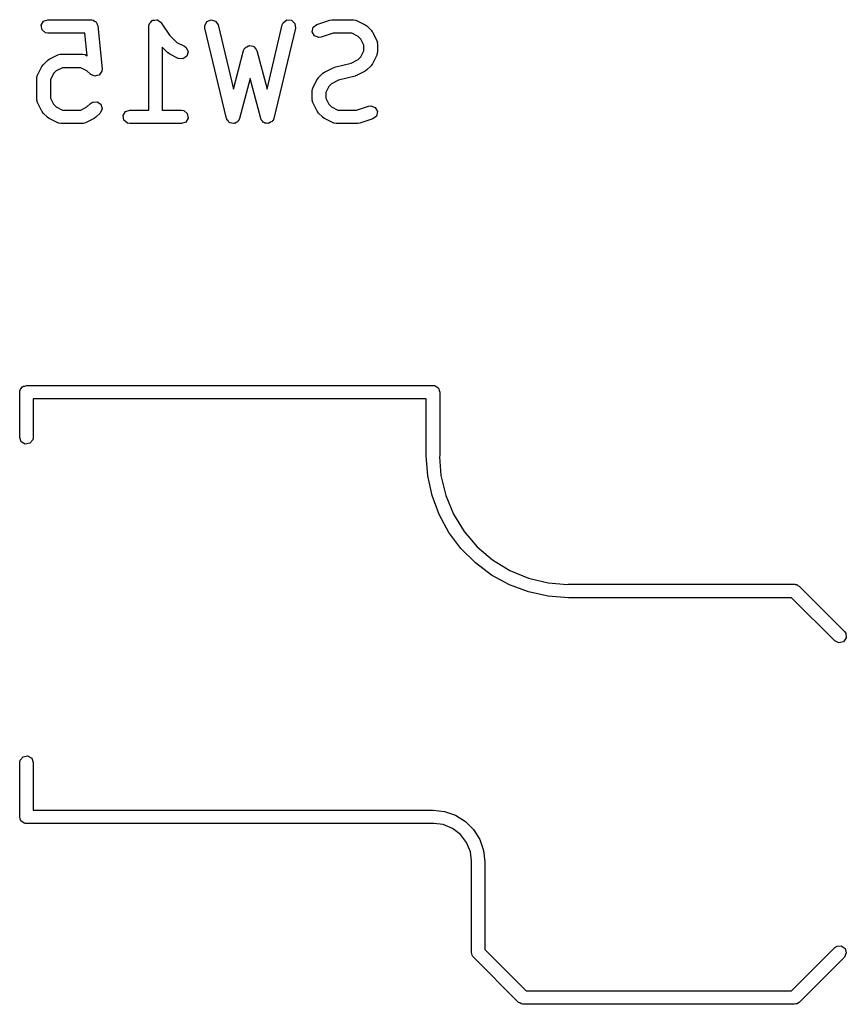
# Model space of a CAD drawing. Extents: x 3.18 to 10.88, y -3.25 to -0.52.
# Tile 19 of 52: x 5.66 to 6.02, y -1.92 to -1.49. Entities that reach past the tile are written whole.
import ezdxf

# ---------------------------------------------------------------- set-up
doc = ezdxf.new("R2010")
doc.units = 0
doc.header["$MEASUREMENT"] = 0
doc.layers.add('BLACK', color=7, linetype='CONTINUOUS')

msp = doc.modelspace()

# ---------------------------------------------------------------- linework, layer by layer
at = {"layer": 'BLACK', "linetype": 'CONTINUOUS'}
for p, q in [((5.67083, -1.48875), (5.67184, -1.487)), ((5.67118, -1.49074), (5.67083, -1.48875)), ((5.67184, -1.487), (5.67374, -1.48631)), ((5.67374, -1.48631), (5.69249, -1.48631)), ((5.69249, -1.48631), (5.69264, -1.48634)), ((5.69264, -1.48634), (5.69271, -1.48632)), ((5.69271, -1.48632), (5.69282, -1.48637)), ((5.69282, -1.48637), (5.6935, -1.48649)), ((5.6935, -1.48649), (5.69398, -1.48689)), ((5.69398, -1.48689), (5.69455, -1.48715)), ((5.69455, -1.48715), (5.69473, -1.48752)), ((5.69473, -1.48752), (5.69505, -1.48779)), ((5.69505, -1.48779), (5.69515, -1.48841)), ((5.69515, -1.48841), (5.69543, -1.48897)), ((5.71766, -1.48927), (5.71784, -1.48826)), ((5.71784, -1.48826), (5.71794, -1.48813)), ((5.71794, -1.48813), (5.71796, -1.48796)), ((5.71796, -1.48796), (5.71858, -1.48737)), ((5.71858, -1.48737), (5.71913, -1.48671)), ((5.71913, -1.48671), (5.7193, -1.48668)), ((5.7193, -1.48668), (5.71942, -1.48656)), ((5.71942, -1.48656), (5.72028, -1.48651)), ((5.72028, -1.48651), (5.72112, -1.48636)), ((5.72112, -1.48636), (5.72127, -1.48644)), ((5.72127, -1.48644), (5.72144, -1.48643)), ((5.72144, -1.48643), (5.72213, -1.48694)), ((5.72213, -1.48694), (5.72287, -1.48737)), ((5.72287, -1.48737), (5.72293, -1.48753)), ((5.72293, -1.48753), (5.72307, -1.48763)), ((5.72307, -1.48763), (5.72665, -1.49301)), ((5.74205, -1.48893), (5.74295, -1.48712)), ((5.74295, -1.48712), (5.74481, -1.48632)), ((5.74481, -1.48632), (5.74674, -1.4869)), ((5.74674, -1.4869), (5.74785, -1.48858)), ((5.74785, -1.48858), (5.75452, -1.51657)), ((5.76919, -1.51657), (5.77586, -1.48858)), ((5.77586, -1.48858), (5.77626, -1.48764)), ((5.77626, -1.48764), (5.77788, -1.48644)), ((5.77788, -1.48644), (5.7799, -1.48656)), ((5.7799, -1.48656), (5.78137, -1.48794)), ((5.78137, -1.48794), (5.7816, -1.48995)), ((5.78934, -1.4896), (5.79092, -1.48834)), ((5.79092, -1.48834), (5.79654, -1.48646)), ((5.79654, -1.48646), (5.79742, -1.48634)), ((5.79742, -1.48634), (5.79748, -1.48631)), ((5.79748, -1.48631), (5.80685, -1.48631)), ((5.80685, -1.48631), (5.80786, -1.48649)), ((5.80786, -1.48649), (5.80799, -1.4866)), ((5.80799, -1.4866), (5.80817, -1.48663)), ((5.80817, -1.48663), (5.81192, -1.4885)), ((5.81192, -1.4885), (5.81263, -1.48903)), ((5.67273, -1.49204), (5.67118, -1.49074)), ((5.67374, -1.49222), (5.67273, -1.49204)), ((5.68982, -1.49222), (5.67374, -1.49222)), ((5.69079, -1.50199), (5.68982, -1.49222)), ((5.69543, -1.48897), (5.6973, -1.50772)), ((5.71766, -1.52568), (5.71766, -1.48927)), ((5.72665, -1.49301), (5.72986, -1.49621)), ((5.74211, -1.48995), (5.74205, -1.48893)), ((5.75148, -1.52932), (5.74211, -1.48995)), ((5.7816, -1.48995), (5.77223, -1.52932)), ((5.78893, -1.49157), (5.78934, -1.4896)), ((5.78989, -1.49335), (5.78893, -1.49157)), ((5.79795, -1.49222), (5.79279, -1.49394)), ((5.80615, -1.49222), (5.79795, -1.49222)), ((5.80885, -1.49357), (5.80615, -1.49222)), ((5.81263, -1.48903), (5.81269, -1.48905)), ((5.81269, -1.48905), (5.81456, -1.49093)), ((5.81456, -1.49093), (5.81507, -1.49165)), ((5.81507, -1.49165), (5.81511, -1.4917)), ((5.81511, -1.4917), (5.81699, -1.49544)), ((5.72986, -1.49621), (5.73318, -1.49787)), ((5.79177, -1.49409), (5.78989, -1.49335)), ((5.79279, -1.49394), (5.79177, -1.49409)), ((5.81005, -1.49476), (5.80885, -1.49357)), ((5.8114, -1.49746), (5.81005, -1.49476)), ((5.81699, -1.49544), (5.81728, -1.49643)), ((5.81728, -1.49643), (5.81724, -1.4966)), ((5.81724, -1.4966), (5.8173, -1.49677)), ((5.8173, -1.49677), (5.8173, -1.50051)), ((5.6743, -1.5035), (5.67804, -1.50162)), ((5.67804, -1.50162), (5.67903, -1.50133)), ((5.67903, -1.50133), (5.6792, -1.50137)), ((5.6792, -1.50137), (5.67937, -1.50131)), ((5.67937, -1.50131), (5.68874, -1.50131)), ((5.68874, -1.50131), (5.68975, -1.50149)), ((5.68975, -1.50149), (5.68988, -1.5016)), ((5.68988, -1.5016), (5.69006, -1.50162)), ((5.69006, -1.50162), (5.69079, -1.50199)), ((5.72602, -1.50073), (5.72356, -1.49827)), ((5.72356, -1.49827), (5.72356, -1.52568)), ((5.72608, -1.50076), (5.72602, -1.50073)), ((5.72679, -1.50128), (5.72608, -1.50076)), ((5.73054, -1.50316), (5.72679, -1.50128)), ((5.73318, -1.49787), (5.734, -1.49848)), ((5.734, -1.49848), (5.73481, -1.50034)), ((5.73481, -1.50034), (5.73423, -1.50227)), ((5.75452, -1.51657), (5.759, -1.49975)), ((5.759, -1.49975), (5.75943, -1.49882)), ((5.75943, -1.49882), (5.75966, -1.49867)), ((5.75966, -1.49867), (5.75977, -1.49842)), ((5.75977, -1.49842), (5.76046, -1.4981)), ((5.76046, -1.4981), (5.76109, -1.49766)), ((5.76109, -1.49766), (5.76136, -1.49769)), ((5.76136, -1.49769), (5.7616, -1.49757)), ((5.7616, -1.49757), (5.76234, -1.49777)), ((5.76234, -1.49777), (5.7631, -1.49784)), ((5.7631, -1.49784), (5.76329, -1.49803)), ((5.76329, -1.49803), (5.76355, -1.4981)), ((5.76355, -1.4981), (5.76399, -1.49872)), ((5.76399, -1.49872), (5.76453, -1.49926)), ((5.76453, -1.49926), (5.76455, -1.49953)), ((5.76455, -1.49953), (5.76471, -1.49975)), ((5.76471, -1.49975), (5.76919, -1.51657)), ((5.81005, -1.50252), (5.8114, -1.49982)), ((5.8114, -1.49982), (5.8114, -1.49746)), ((5.81712, -1.50152), (5.81701, -1.50166)), ((5.8173, -1.50051), (5.81712, -1.50152)), ((5.67163, -1.50598), (5.67165, -1.50593)), ((5.67165, -1.50593), (5.67353, -1.50405)), ((5.67353, -1.50405), (5.67425, -1.50354)), ((5.67425, -1.50354), (5.6743, -1.5035)), ((5.73254, -1.50339), (5.73054, -1.50316)), ((5.73423, -1.50227), (5.73254, -1.50339)), ((5.79863, -1.50702), (5.80582, -1.50523)), ((5.80582, -1.50523), (5.80885, -1.50371)), ((5.80885, -1.50371), (5.81005, -1.50252)), ((5.81511, -1.50558), (5.81459, -1.50629)), ((5.81699, -1.50184), (5.81511, -1.50558)), ((5.81701, -1.50166), (5.81699, -1.50184)), ((5.66923, -1.51044), (5.6711, -1.50669)), ((5.6711, -1.50669), (5.67163, -1.50598)), ((5.67617, -1.50976), (5.67482, -1.51246)), ((5.67736, -1.50857), (5.67617, -1.50976)), ((5.68006, -1.50722), (5.67736, -1.50857)), ((5.68804, -1.50722), (5.68006, -1.50722)), ((5.69074, -1.50857), (5.68804, -1.50722)), ((5.69228, -1.5101), (5.69074, -1.50857)), ((5.69229, -1.51011), (5.69228, -1.5101)), ((5.6923, -1.51013), (5.69229, -1.51011)), ((5.69321, -1.51054), (5.6923, -1.51013)), ((5.69665, -1.50959), (5.69609, -1.51041)), ((5.69722, -1.50878), (5.69665, -1.50959)), ((5.69722, -1.50874), (5.69721, -1.50876)), ((5.69721, -1.50876), (5.69722, -1.50878)), ((5.6973, -1.50772), (5.69722, -1.50874)), ((5.79164, -1.51155), (5.79351, -1.50968)), ((5.79351, -1.50968), (5.79424, -1.50917)), ((5.79424, -1.50917), (5.79428, -1.50912)), ((5.79428, -1.50912), (5.79803, -1.50725)), ((5.79803, -1.50725), (5.79852, -1.5071)), ((5.79852, -1.5071), (5.79863, -1.50702)), ((5.81192, -1.50878), (5.80817, -1.51065)), ((5.81196, -1.50873), (5.81192, -1.50878)), ((5.81269, -1.50823), (5.81196, -1.50873)), ((5.81456, -1.50635), (5.81269, -1.50823)), ((5.81459, -1.50629), (5.81456, -1.50635)), ((5.66891, -1.51176), (5.66909, -1.51075)), ((5.66891, -1.52114), (5.66891, -1.51176)), ((5.66909, -1.51075), (5.66921, -1.51062)), ((5.66921, -1.51062), (5.66923, -1.51044)), ((5.67482, -1.51246), (5.67482, -1.52044)), ((5.69411, -1.51096), (5.69321, -1.51054)), ((5.69412, -1.51095), (5.69411, -1.51096)), ((5.69414, -1.51096), (5.69412, -1.51095)), ((5.6951, -1.51069), (5.69414, -1.51096)), ((5.69606, -1.51043), (5.6951, -1.51069)), ((5.69607, -1.51042), (5.69606, -1.51043)), ((5.69609, -1.51041), (5.69607, -1.51042)), ((5.76186, -1.51197), (5.75721, -1.5294)), ((5.7665, -1.5294), (5.76186, -1.51197)), ((5.78921, -1.51607), (5.79109, -1.51232)), ((5.79109, -1.51232), (5.79161, -1.51161)), ((5.79161, -1.51161), (5.79164, -1.51155)), ((5.79735, -1.51419), (5.79615, -1.51539)), ((5.80038, -1.51267), (5.79735, -1.51419)), ((5.80757, -1.51088), (5.80038, -1.51267)), ((5.80768, -1.5108), (5.80757, -1.51088)), ((5.80817, -1.51065), (5.80768, -1.5108)), ((5.7889, -1.51739), (5.78908, -1.51638)), ((5.7889, -1.52114), (5.7889, -1.51739)), ((5.78908, -1.51638), (5.78919, -1.51624)), ((5.78919, -1.51624), (5.78921, -1.51607)), ((5.79615, -1.51539), (5.7948, -1.51808)), ((5.7948, -1.51808), (5.7948, -1.52044)), ((5.66897, -1.5213), (5.66891, -1.52114)), ((5.66893, -1.52147), (5.66897, -1.5213)), ((5.66923, -1.52246), (5.66893, -1.52147)), ((5.6711, -1.52621), (5.66923, -1.52246)), ((5.67482, -1.52044), (5.67617, -1.52314)), ((5.69074, -1.52433), (5.69228, -1.5228)), ((5.69228, -1.5228), (5.69312, -1.52221)), ((5.69312, -1.52221), (5.69513, -1.52203)), ((5.69513, -1.52203), (5.69678, -1.52319)), ((5.78896, -1.5213), (5.7889, -1.52114)), ((5.78892, -1.52147), (5.78896, -1.5213)), ((5.78921, -1.52246), (5.78892, -1.52147)), ((5.79109, -1.52621), (5.78921, -1.52246)), ((5.7948, -1.52044), (5.79615, -1.52314)), ((5.67115, -1.52625), (5.6711, -1.52621)), ((5.67165, -1.52697), (5.67115, -1.52625)), ((5.67353, -1.52885), (5.67165, -1.52697)), ((5.67617, -1.52314), (5.67736, -1.52433)), ((5.67736, -1.52433), (5.68006, -1.52568)), ((5.68006, -1.52568), (5.68804, -1.52568)), ((5.68804, -1.52568), (5.69074, -1.52433)), ((5.69645, -1.52697), (5.69458, -1.52885)), ((5.69731, -1.52514), (5.69645, -1.52697)), ((5.69678, -1.52319), (5.69731, -1.52514)), ((5.70645, -1.52812), (5.70746, -1.52637)), ((5.70746, -1.52637), (5.70936, -1.52568)), ((5.70936, -1.52568), (5.71766, -1.52568)), ((5.72356, -1.52568), (5.73186, -1.52568)), ((5.73186, -1.52568), (5.73287, -1.52586)), ((5.73287, -1.52586), (5.73442, -1.52716)), ((5.73442, -1.52716), (5.73477, -1.52915)), ((5.79113, -1.52625), (5.79109, -1.52621)), ((5.79164, -1.52697), (5.79113, -1.52625)), ((5.79351, -1.52885), (5.79164, -1.52697)), ((5.79615, -1.52314), (5.79735, -1.52433)), ((5.79735, -1.52433), (5.80005, -1.52568)), ((5.80005, -1.52568), (5.80825, -1.52568)), ((5.80825, -1.52568), (5.81341, -1.52396)), ((5.81341, -1.52396), (5.81443, -1.52381)), ((5.81443, -1.52381), (5.81631, -1.52455)), ((5.81631, -1.52455), (5.81727, -1.52633)), ((5.81727, -1.52633), (5.81686, -1.52831)), ((5.67359, -1.52888), (5.67353, -1.52885)), ((5.6743, -1.5294), (5.67359, -1.52888)), ((5.67804, -1.53128), (5.6743, -1.5294)), ((5.67822, -1.5313), (5.67804, -1.53128)), ((5.67836, -1.53141), (5.67822, -1.5313)), ((5.67937, -1.53159), (5.67836, -1.53141)), ((5.68874, -1.53159), (5.67937, -1.53159)), ((5.68891, -1.53153), (5.68874, -1.53159)), ((5.68908, -1.53157), (5.68891, -1.53153)), ((5.69006, -1.53128), (5.68908, -1.53157)), ((5.69381, -1.5294), (5.69006, -1.53128)), ((5.69385, -1.52936), (5.69381, -1.5294)), ((5.69458, -1.52885), (5.69385, -1.52936)), ((5.7068, -1.53011), (5.70645, -1.52812)), ((5.70835, -1.53141), (5.7068, -1.53011)), ((5.70936, -1.53159), (5.70835, -1.53141)), ((5.73186, -1.53159), (5.70936, -1.53159)), ((5.73376, -1.5309), (5.73186, -1.53159)), ((5.73477, -1.52915), (5.73376, -1.5309)), ((5.75165, -1.52958), (5.75148, -1.52932)), ((5.75168, -1.52989), (5.75165, -1.52958)), ((5.7522, -1.5304), (5.75168, -1.52989)), ((5.7526, -1.53101), (5.7522, -1.5304)), ((5.75289, -1.5311), (5.7526, -1.53101)), ((5.75311, -1.53131), (5.75289, -1.5311)), ((5.75383, -1.53138), (5.75311, -1.53131)), ((5.75453, -1.53158), (5.75383, -1.53138)), ((5.75482, -1.53146), (5.75453, -1.53158)), ((5.75512, -1.53149), (5.75482, -1.53146)), ((5.75572, -1.53107), (5.75512, -1.53149)), ((5.75638, -1.53078), (5.75572, -1.53107)), ((5.75652, -1.53051), (5.75638, -1.53078)), ((5.75678, -1.53033), (5.75652, -1.53051)), ((5.75721, -1.5294), (5.75678, -1.53033)), ((5.76668, -1.52965), (5.7665, -1.5294)), ((5.76671, -1.52996), (5.76668, -1.52965)), ((5.76724, -1.53046), (5.76671, -1.52996)), ((5.76766, -1.53105), (5.76724, -1.53046)), ((5.76796, -1.53113), (5.76766, -1.53105)), ((5.76818, -1.53135), (5.76796, -1.53113)), ((5.76891, -1.53139), (5.76818, -1.53135)), ((5.76961, -1.53158), (5.76891, -1.53139)), ((5.76989, -1.53145), (5.76961, -1.53158)), ((5.7702, -1.53147), (5.76989, -1.53145)), ((5.77078, -1.53103), (5.7702, -1.53147)), ((5.77144, -1.53073), (5.77078, -1.53103)), ((5.77157, -1.53045), (5.77144, -1.53073)), ((5.77182, -1.53026), (5.77157, -1.53045)), ((5.77223, -1.52932), (5.77182, -1.53026)), ((5.79357, -1.52888), (5.79351, -1.52885)), ((5.79428, -1.5294), (5.79357, -1.52888)), ((5.79803, -1.53128), (5.79428, -1.5294)), ((5.79821, -1.5313), (5.79803, -1.53128)), ((5.79834, -1.53141), (5.79821, -1.5313)), ((5.79935, -1.53159), (5.79834, -1.53141)), ((5.80872, -1.53159), (5.79935, -1.53159)), ((5.80878, -1.53157), (5.80872, -1.53159)), ((5.80966, -1.53144), (5.80878, -1.53157)), ((5.81528, -1.52956), (5.80966, -1.53144)), ((5.81686, -1.52831), (5.81528, -1.52956)), ((5.66159, -1.64761), (5.66209, -1.64702)), ((5.66209, -1.64702), (5.66247, -1.64636)), ((5.66247, -1.64636), (5.66272, -1.64627)), ((5.66272, -1.64627), (5.66289, -1.64606)), ((5.66289, -1.64606), (5.66365, -1.64593)), ((5.66365, -1.64593), (5.66437, -1.64567)), ((5.66437, -1.64567), (5.84153, -1.64567)), ((5.84153, -1.64567), (5.84192, -1.64574)), ((5.84192, -1.64574), (5.84205, -1.64571)), ((5.84205, -1.64571), (5.84216, -1.64578)), ((5.84216, -1.64578), (5.84254, -1.64585)), ((5.84254, -1.64585), (5.84313, -1.64634)), ((5.84313, -1.64634), (5.84379, -1.64672)), ((5.84379, -1.64672), (5.84389, -1.64697)), ((5.84389, -1.64697), (5.84409, -1.64714)), ((5.84409, -1.64714), (5.84422, -1.6479)), ((5.66141, -1.64862), (5.66148, -1.64824)), ((5.66141, -1.66831), (5.66141, -1.64862)), ((5.66146, -1.64811), (5.66152, -1.64799)), ((5.66148, -1.64824), (5.66146, -1.64811)), ((5.66152, -1.64799), (5.66159, -1.64761)), ((5.83858, -1.65157), (5.66732, -1.65157)), ((5.66732, -1.65157), (5.66732, -1.66831)), ((5.83858, -1.67618), (5.83858, -1.65157)), ((5.84422, -1.6479), (5.84449, -1.64862)), ((5.84449, -1.64862), (5.84449, -1.67618)), ((5.66211, -1.6702), (5.66141, -1.66831)), ((5.66732, -1.66831), (5.66714, -1.66932)), ((5.66385, -1.67121), (5.66211, -1.6702)), ((5.66584, -1.67086), (5.66385, -1.67121)), ((5.66714, -1.66932), (5.66584, -1.67086)), ((5.83921, -1.68501), (5.83858, -1.67618)), ((5.83858, -1.67618), (5.83858, -1.67618)), ((5.84449, -1.67618), (5.84437, -1.67686)), ((5.84437, -1.67686), (5.845, -1.68498)), ((5.84109, -1.69365), (5.83921, -1.68501)), ((5.845, -1.68498), (5.84707, -1.69357)), ((5.84418, -1.70194), (5.84109, -1.69365)), ((5.84707, -1.69357), (5.85045, -1.70173)), ((5.84842, -1.7097), (5.84418, -1.70194)), ((5.85045, -1.70173), (5.85506, -1.70926)), ((5.85372, -1.71679), (5.84842, -1.7097)), ((5.85506, -1.70926), (5.86079, -1.71597)), ((5.86079, -1.71597), (5.86751, -1.72171)), ((5.85998, -1.72304), (5.85372, -1.71679)), ((5.86706, -1.72835), (5.85998, -1.72304)), ((5.86751, -1.72171), (5.87504, -1.72632)), ((5.87483, -1.73259), (5.86706, -1.72835)), ((5.87504, -1.72632), (5.8832, -1.7297)), ((5.88312, -1.73568), (5.87483, -1.73259)), ((5.8832, -1.7297), (5.89178, -1.73176)), ((5.89178, -1.73176), (5.90016, -1.73242)), ((5.90016, -1.73242), (5.90059, -1.73228)), ((5.90059, -1.73228), (5.99901, -1.73228)), ((5.99901, -1.73228), (5.99919, -1.73231)), ((5.99919, -1.73231), (5.99927, -1.73229)), ((5.99927, -1.73229), (5.99939, -1.73235)), ((5.99939, -1.73235), (6.00002, -1.73246)), ((6.00002, -1.73246), (6.00052, -1.73288)), ((6.00052, -1.73288), (6.0011, -1.73315)), ((6.0011, -1.73315), (6.02079, -1.75283)), ((5.89176, -1.73756), (5.88312, -1.73568)), ((5.90059, -1.73819), (5.89176, -1.73756)), ((5.99779, -1.73819), (5.90059, -1.73819)), ((6.01661, -1.75701), (5.99779, -1.73819)), ((6.02079, -1.75283), (6.02137, -1.75367)), ((6.02137, -1.75367), (6.02155, -1.75568)), ((6.01844, -1.75786), (6.01661, -1.75701)), ((6.02039, -1.75734), (6.01844, -1.75786)), ((6.02155, -1.75568), (6.02039, -1.75734)), ((5.66141, -1.81004), (5.66159, -1.80903)), ((5.66141, -1.83366), (5.66141, -1.81004)), ((5.66159, -1.80903), (5.66289, -1.80748)), ((5.66289, -1.80748), (5.66488, -1.80713)), ((5.66488, -1.80713), (5.66663, -1.80814)), ((5.66663, -1.80814), (5.66732, -1.81004)), ((5.66732, -1.81004), (5.66732, -1.83071)), ((5.66732, -1.83071), (5.84153, -1.83071)), ((5.84153, -1.83071), (5.84657, -1.83128)), ((5.84657, -1.83128), (5.85135, -1.83295)), ((5.66168, -1.83438), (5.66141, -1.83366)), ((5.66181, -1.83514), (5.66168, -1.83438)), ((5.66201, -1.83531), (5.66181, -1.83514)), ((5.66211, -1.83556), (5.66201, -1.83531)), ((5.66277, -1.83594), (5.66211, -1.83556)), ((5.66336, -1.83644), (5.66277, -1.83594)), ((5.85135, -1.83295), (5.85565, -1.83565)), ((5.85565, -1.83565), (5.85923, -1.83923)), ((5.66374, -1.8365), (5.66336, -1.83644)), ((5.66385, -1.83657), (5.66374, -1.8365)), ((5.66398, -1.83655), (5.66385, -1.83657)), ((5.66437, -1.83661), (5.66398, -1.83655)), ((5.84153, -1.83661), (5.66437, -1.83661)), ((5.84185, -1.83651), (5.84153, -1.83661)), ((5.84153, -1.83661), (5.84153, -1.83661)), ((5.8459, -1.83704), (5.84185, -1.83651)), ((5.84997, -1.83873), (5.8459, -1.83704)), ((5.85347, -1.84141), (5.84997, -1.83873)), ((5.85923, -1.83923), (5.86193, -1.84352)), ((5.85615, -1.84491), (5.85347, -1.84141)), ((5.86193, -1.84352), (5.8636, -1.84831)), ((5.85783, -1.84898), (5.85615, -1.84491)), ((5.85835, -1.85288), (5.85783, -1.84898)), ((5.8636, -1.84831), (5.86417, -1.85334)), ((5.85826, -1.85335), (5.85835, -1.85288)), ((5.85826, -1.89272), (5.85826, -1.85335)), ((5.86417, -1.85334), (5.86417, -1.85335)), ((5.86417, -1.85335), (5.86417, -1.85335)), ((5.86417, -1.85335), (5.86417, -1.85335)), ((5.86417, -1.85335), (5.86417, -1.89149)), ((5.86417, -1.89149), (5.88213, -1.90945)), ((5.99779, -1.90945), (6.01661, -1.89063)), ((6.01661, -1.89063), (6.01745, -1.89004)), ((6.01745, -1.89004), (6.01946, -1.88986)), ((6.01946, -1.88986), (6.02112, -1.89102)), ((6.02112, -1.89102), (6.02164, -1.89297)), ((5.85849, -1.89332), (5.85826, -1.89272)), ((5.85854, -1.89396), (5.85849, -1.89332)), ((5.85891, -1.89449), (5.85854, -1.89396)), ((5.85896, -1.89461), (5.85891, -1.89449)), ((5.85902, -1.89465), (5.85896, -1.89461)), ((5.85913, -1.8948), (5.85902, -1.89465)), ((5.87881, -1.91449), (5.85913, -1.8948)), ((6.02079, -1.8948), (6.0011, -1.91449)), ((6.02164, -1.89297), (6.02079, -1.8948)), ((5.88213, -1.90945), (5.99779, -1.90945)), ((5.8794, -1.91476), (5.87881, -1.91449)), ((5.87989, -1.91518), (5.8794, -1.91476)), ((5.88053, -1.91529), (5.87989, -1.91518)), ((5.88065, -1.91534), (5.88053, -1.91529)), ((5.88072, -1.91532), (5.88065, -1.91534)), ((5.8809, -1.91535), (5.88072, -1.91532)), ((5.99901, -1.91535), (5.8809, -1.91535)), ((5.99962, -1.91513), (5.99901, -1.91535)), ((6.00026, -1.91508), (5.99962, -1.91513)), ((6.00079, -1.91471), (6.00026, -1.91508)), ((6.00091, -1.91466), (6.00079, -1.91471)), ((6.00095, -1.91459), (6.00091, -1.91466)), ((6.0011, -1.91449), (6.00095, -1.91459))]:
    msp.add_line(p, q, dxfattribs=at)

doc.saveas('drawing.dxf')
